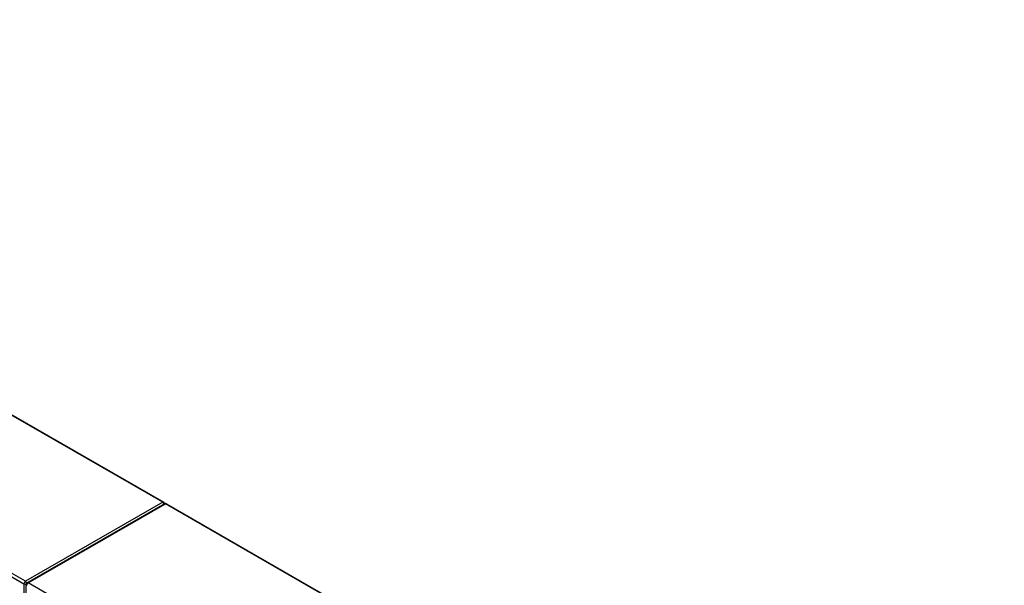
# Model space of a CAD drawing. Header units: inches. Extents: x 22 to 608, y 66 to 280.
# Tile 119 of 119: x 558 to 608, y 251 to 280. Entities that reach past the tile are written whole.
import ezdxf

# ---------------------------------------------------------------- set-up
doc = ezdxf.new("R2010")
doc.units = ezdxf.units.IN
doc.header["$MEASUREMENT"] = 0
doc.layers.add('Visible Edges(ANSI)', color=7, linetype='Continuous', lineweight=25)
doc.layers.add('Visible Tangent Edges(ANSI)', color=7, linetype='Continuous', lineweight=25)

msp = doc.modelspace()

# ---------------------------------------------------------------- linework, layer by layer
at = {"layer": 'Visible Edges(ANSI)'}
for p, q in [((522.96, 279.809), (565.247, 255.458)), ((565.288, 255.377), (558.357, 251.386)), ((565.387, 255.377), (607.673, 231.026)), ((558.307, 250.248), (558.307, 251.3))]:
    msp.add_line(p, q, dxfattribs=at)
for centre, start, end in [((565.197, 255.372), 5.3805, 60.064), ((565.337, 255.291), 60.064, 119.936), ((558.406, 251.3), 119.936, 180)]:
    msp.add_arc(centre, 0.099, start, end, dxfattribs=at)
at = {"layer": 'Visible Tangent Edges(ANSI)'}
for p, q in [((565.197, 255.453), (522.911, 279.804)), ((558.266, 251.462), (515.98, 275.813)), ((515.91, 275.691), (558.196, 251.34)), ((565.197, 255.453), (558.266, 251.462)), ((558.406, 251.381), (565.337, 255.372)), ((607.624, 231.021), (565.337, 255.372)), ((558.196, 251.34), (558.196, 250.312)), ((600.693, 227.03), (558.406, 251.381))]:
    msp.add_line(p, q, dxfattribs=at)
for centre, major_axis, ratio, start_param, end_param in [((565.197, 255.372), (0.0494, 0.0858), 0.578093, 0, 0.783464), ((565.197, 255.372), (0.0494, -0.0858), 0.578093, 1.146723, 2.358128), ((565.337, 255.291), (-0.0494, 0.0858), 0.578093, 5.499721, 6.283185), ((565.337, 255.291), (0.0494, 0.0858), 0.578093, 0, 0.783464), ((558.266, 251.381), (0.0494, 0.0858), 0.578093, 0.783464, 2.354261), ((558.266, 251.381), (-0.0494, 0.0858), 0.578093, 4.235155, 5.499721), ((558.266, 251.381), (-0.099, 0), 0.575862, 0.785398, 2.050343), ((558.406, 251.3), (-0.099, 0), 0.575862, 0, 0.785398), ((558.406, 251.3), (-0.0494, -0.0858), 0.578093, 3.925057, 5.495853), ((558.406, 251.3), (-0.0494, 0.0858), 0.578093, 5.499721, 6.283185)]:
    msp.add_ellipse(centre, major_axis=major_axis, ratio=ratio, start_param=start_param, end_param=end_param, dxfattribs=at)

doc.saveas('drawing.dxf')
